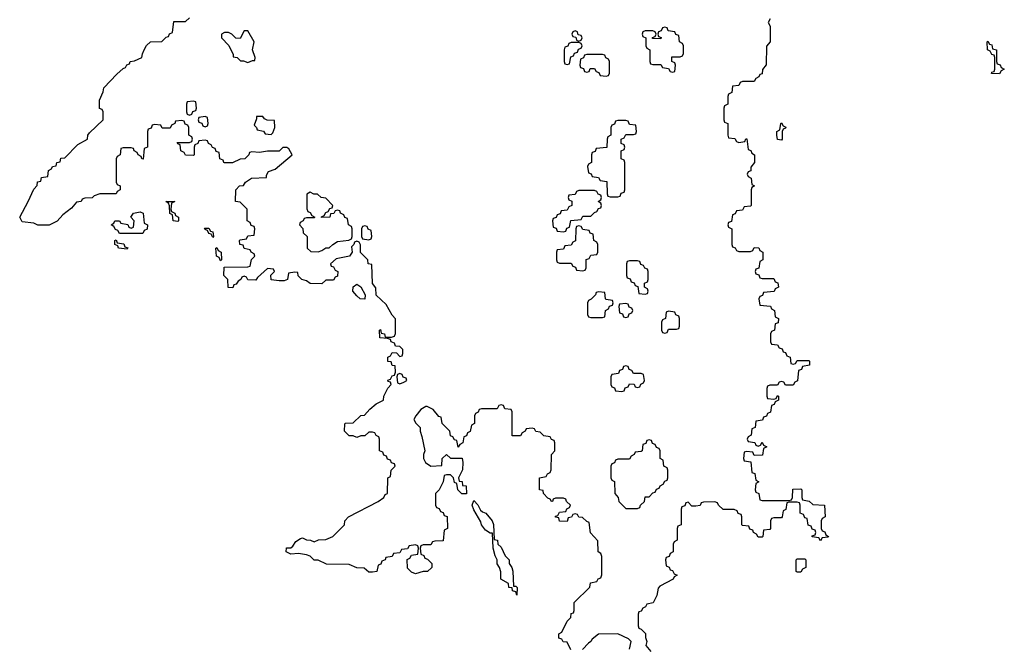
# Model space of a CAD drawing. Header units: inches. Extents: x 2777885 to 2884230, y 684484 to 829189.
# Tile 144 of 239: x 2824098 to 2829154, y 788690 to 791924. Entities that reach past the tile are written whole.
import ezdxf

# ---------------------------------------------------------------- set-up
doc = ezdxf.new("R2010")
doc.units = ezdxf.units.IN
doc.header["$MEASUREMENT"] = 0
doc.layers.add('C8728', color=7, linetype='Continuous')
doc.layers.add('C8729', color=7, linetype='Continuous')

msp = doc.modelspace()

# ---------------------------------------------------------------- linework, layer by layer
at = {"layer": 'C8728', "color": 6}
for points in [[(2826928, 788688), (2826910, 788726), (2826888.4, 788728.4), (2826882, 788742), (2826867.3, 788747.3), (2826866, 788770), (2826882, 788778), (2826910, 788834), (2826927.3, 788852.7), (2826930, 788874), (2826942, 788878), (2826946, 788890), (2826946, 788930), (2827026, 789010), (2827028.9, 789031.1), (2827062, 789038), (2827068, 789052), (2827082, 789058), (2827087.3, 789072.7), (2827087.3, 789167.3), (2827082, 789182), (2827068, 789190), (2827067.3, 789247.3), (2827028.4, 789288.4), (2827022, 789342), (2827010, 789346), (2826987.3, 789367.3), (2826968.4, 789368.4), (2826962, 789382), (2826950, 789386), (2826938, 789382), (2826931.6, 789368.4), (2826914, 789366), (2826910, 789346), (2826870, 789348.7), (2826866, 789366), (2826850, 789368), (2826850, 789374), (2826862, 789378), (2826870, 789394), (2826902, 789398), (2826908, 789412), (2826922, 789418), (2826926, 789430), (2826906, 789450), (2826902, 789462), (2826890, 789466), (2826850, 789466), (2826838, 789462), (2826834, 789450), (2826828.4, 789448.4), (2826822, 789462), (2826810, 789466), (2826788, 789490), (2826786, 789506), (2826768, 789510), (2826768, 789570), (2826802, 789578), (2826808, 789592), (2826822, 789598), (2826827.3, 789612.7), (2826828, 789690), (2826846, 789710), (2826846, 789750), (2826842, 789762), (2826828, 789768), (2826822, 789782), (2826790, 789786), (2826770, 789806), (2826748.4, 789808.4), (2826742, 789822), (2826730, 789826), (2826698, 789822), (2826694, 789810), (2826678, 789802), (2826670, 789786), (2826627.3, 789787.3), (2826626, 789910), (2826622, 789922), (2826590, 789926), (2826582, 789942), (2826570, 789946), (2826558, 789942), (2826550, 789926), (2826470, 789926), (2826458, 789922), (2826452.7, 789907.3), (2826438, 789902), (2826434, 789890), (2826434, 789850), (2826418, 789842), (2826412, 789808), (2826398, 789802), (2826392.7, 789787.3), (2826378, 789782), (2826374, 789750), (2826358, 789742), (2826350, 789728), (2826342, 789762), (2826330, 789766), (2826322, 789782), (2826310, 789786), (2826306, 789810), (2826268, 789850), (2826262, 789882), (2826250, 789886), (2826222, 789922), (2826190, 789938), (2826183.6, 789936.4), (2826158, 789922), (2826132, 789890), (2826122, 789870), (2826131.6, 789851.6), (2826154, 789830), (2826154, 789810), (2826163.6, 789783.6), (2826178, 789710), (2826171.3, 789690), (2826171.3, 789670), (2826182, 789650), (2826210, 789631.3), (2826266, 789634), (2826268, 789670), (2826290, 789691), (2826310, 789672), (2826370, 789672), (2826374, 789650), (2826371.3, 789611.3), (2826352, 789570), (2826354, 789554), (2826370, 789552), (2826372, 789532), (2826391, 789529), (2826392, 789488), (2826369, 789489), (2826348, 789510), (2826342, 789542), (2826330, 789546), (2826326, 789570), (2826310, 789586), (2826290, 789586), (2826278, 789582), (2826272, 789550), (2826251.6, 789508.4), (2826234, 789490), (2826234, 789430), (2826238, 789418), (2826252.7, 789412.7), (2826258, 789398), (2826272.7, 789392.7), (2826278, 789378), (2826292.7, 789372.7), (2826294, 789310), (2826278, 789302), (2826272.7, 789247.3), (2826230, 789246), (2826218, 789242), (2826210, 789226), (2826170, 789226), (2826158, 789222), (2826154, 789210), (2826158, 789178), (2826172.7, 789172.7), (2826178, 789158), (2826192.7, 789152.7), (2826214, 789130), (2826214, 789110), (2826192, 789090), (2826170, 789089), (2826130, 789078), (2826110, 789086), (2826090, 789106), (2826088, 789152), (2826102, 789158), (2826110, 789174), (2826142, 789178), (2826146, 789210), (2826142, 789222), (2826130, 789226), (2826098, 789222), (2826090, 789206), (2826058, 789202), (2826050, 789186), (2826018, 789182), (2826010, 789166), (2825978, 789162), (2825974, 789150), (2825958, 789142), (2825952, 789128), (2825938, 789122), (2825931.1, 789088.9), (2825910, 789086), (2825890, 789086), (2825867.3, 789107.3), (2825828.9, 789108.9), (2825790, 789126), (2825672.7, 789127.3), (2825630, 789148), (2825610, 789148.7), (2825590, 789168.7), (2825570, 789175.3), (2825530, 789182), (2825490, 789178), (2825466, 789190), (2825468.9, 789211.1), (2825490, 789212), (2825500.4, 789219.6), (2825516.4, 789243.6), (2825540.4, 789259.6), (2825550, 789262), (2825570, 789252), (2825591.1, 789251.1), (2825610, 789242), (2825632.7, 789252.7), (2825670, 789254), (2825706, 789270), (2825766, 789330), (2825768, 789350), (2825786, 789370), (2825938, 789450), (2825968, 789470), (2825975.3, 789484.7), (2825986, 789490), (2825988.4, 789571.6), (2826002, 789578), (2826006, 789610), (2826026, 789630), (2826022, 789642), (2826007.3, 789647.3), (2826002, 789662), (2825987.3, 789667.3), (2825982, 789682), (2825967.3, 789687.3), (2825962, 789702), (2825946, 789710), (2825946, 789770), (2825942, 789782), (2825928, 789788), (2825922, 789802), (2825910, 789806), (2825890, 789806), (2825870, 789786), (2825850, 789786), (2825830, 789778), (2825810, 789786), (2825790, 789786), (2825766, 789810), (2825767.3, 789847.3), (2825771.6, 789851.6), (2825810, 789854), (2825849.1, 789890.9), (2825868, 789892), (2825896.4, 789923.6), (2825929.1, 789950.9), (2825966, 789970), (2825968, 789990), (2825972.9, 790000)], [(2827934, 790000), (2827934, 789990), (2827938, 789978), (2827970, 789974), (2827982, 789978), (2827990, 789994), (2827994, 789990), (2827994, 789970), (2827978, 789962), (2827972.7, 789947.3), (2827958, 789942), (2827952.7, 789907.3), (2827938, 789902), (2827932.7, 789887.3), (2827918, 789882), (2827912.7, 789867.3), (2827878, 789862), (2827874, 789830), (2827858, 789822), (2827854, 789790), (2827838, 789782), (2827834, 789770), (2827838, 789758), (2827872.7, 789752.7), (2827878, 789738), (2827890, 789734), (2827902, 789738), (2827910, 789754), (2827918, 789738), (2827934, 789730), (2827918, 789722), (2827912.7, 789687.3), (2827870, 789686), (2827862, 789702), (2827830, 789706), (2827818, 789702), (2827814, 789670), (2827818, 789658), (2827852.7, 789652.7), (2827858, 789598), (2827872.7, 789592.7), (2827878, 789558), (2827894, 789550), (2827878, 789542), (2827874, 789510), (2827878, 789498), (2827894, 789490), (2827898, 789458), (2827910, 789454), (2828050, 789454), (2828062, 789458), (2828066, 789470), (2828067.3, 789512.7), (2828110, 789514), (2828114, 789510), (2828114, 789470), (2828118, 789458), (2828151.6, 789451.6), (2828170, 789434), (2828231.1, 789431.1), (2828234, 789370), (2828218, 789362), (2828214, 789350), (2828214, 789310), (2828218, 789298), (2828232.7, 789292.7), (2828238, 789278), (2828252, 789270), (2828250, 789266), (2828218, 789262), (2828210, 789248), (2828202, 789262), (2828167.3, 789267.3), (2828167.3, 789272.7), (2828182, 789278), (2828186, 789290), (2828182, 789302), (2828167.3, 789307.3), (2828162, 789322), (2828147.3, 789327.3), (2828142, 789362), (2828130, 789366), (2828122, 789382), (2828106, 789390), (2828106, 789430), (2828102, 789442), (2828090, 789446), (2828050, 789446), (2828038, 789442), (2828032.7, 789407.3), (2828018, 789402), (2828014, 789370), (2828010, 789366), (2827970, 789366), (2827958, 789362), (2827954, 789350), (2827954, 789310), (2827950, 789306), (2827918, 789302), (2827914, 789270), (2827910, 789266), (2827890, 789266), (2827882, 789282), (2827866, 789290), (2827862, 789302), (2827847.3, 789307.3), (2827842, 789322), (2827810, 789326), (2827806, 789330), (2827806, 789370), (2827802, 789382), (2827788, 789388), (2827782, 789402), (2827767.3, 789407.3), (2827710, 789408), (2827686, 789430), (2827682, 789442), (2827667.3, 789447.3), (2827610, 789446), (2827598, 789442), (2827591.6, 789428.4), (2827570, 789426), (2827550, 789426), (2827530, 789446), (2827518, 789442), (2827512.7, 789427.3), (2827498, 789422), (2827494, 789410), (2827494, 789330), (2827478, 789322), (2827474, 789310), (2827474, 789250), (2827458, 789242), (2827454, 789230), (2827454, 789190), (2827438, 789182), (2827432.7, 789167.3), (2827418, 789162), (2827414, 789150), (2827418, 789118), (2827432.7, 789112.7), (2827438, 789098), (2827450, 789094), (2827458, 789078), (2827474, 789070), (2827458, 789062), (2827454, 789050), (2827385.4, 789014.6), (2827376, 789004), (2827370, 788966), (2827351.1, 788928.9), (2827318, 788922), (2827312, 788908), (2827298, 788902), (2827290, 788886), (2827278, 788882), (2827274, 788870), (2827274, 788810), (2827278, 788798), (2827290, 788794), (2827311.1, 788771.1), (2827311.3, 788750), (2827318, 788730), (2827314, 788710), (2827339.6, 788679.6)], [(2827228.7, 788690), (2827238, 788730), (2827224, 788744), (2827170, 788768.7), (2827070, 788768), (2827038, 788742), (2827031.3, 788730), (2827018, 788722), (2826988.4, 788688.4)]]:
    msp.add_lwpolyline(points, dxfattribs=at)
for points in [[(2827330, 789766), (2827318, 789762), (2827312.7, 789747.3), (2827298, 789742), (2827294, 789710), (2827290, 789706), (2827258, 789702), (2827254, 789690), (2827238, 789682), (2827230, 789666), (2827170, 789666), (2827158, 789662), (2827152.7, 789647.3), (2827138, 789642), (2827134, 789630), (2827134, 789570), (2827138, 789558), (2827151.6, 789551.6), (2827154, 789490), (2827172, 789470), (2827174, 789450), (2827210, 789414), (2827270, 789414), (2827282, 789418), (2827286, 789430), (2827306, 789450), (2827310, 789474), (2827330, 789474), (2827350, 789494), (2827362, 789498), (2827368, 789512), (2827382, 789518), (2827386, 789530), (2827402, 789538), (2827410, 789554), (2827422, 789558), (2827426, 789570), (2827426, 789610), (2827422, 789622), (2827406, 789630), (2827402, 789662), (2827386, 789670), (2827386, 789710), (2827382, 789722), (2827367.3, 789727.3), (2827362, 789742), (2827347.3, 789747.3), (2827342, 789762)], [(2826634, 789014), (2826646, 789014), (2826652, 789008), (2826650, 788968.7), (2826646, 788986), (2826628, 788990), (2826626, 789006), (2826610, 789008), (2826608.4, 789028.4), (2826569, 789050), (2826568.4, 789088.4), (2826562, 789110), (2826549.4, 789129.4), (2826549, 789149), (2826539, 789170), (2826529.2, 789210), (2826526, 789286), (2826514, 789286), (2826490, 789302), (2826469.5, 789329.5), (2826465.2, 789345.2), (2826430, 789406), (2826422, 789430), (2826430, 789454), (2826450, 789432), (2826464.7, 789404.7), (2826475.3, 789395.3), (2826491.3, 789390), (2826524.7, 789350), (2826530.7, 789330.7), (2826534, 789254), (2826552, 789250), (2826554, 789230), (2826570, 789214), (2826591.3, 789170), (2826611, 789150), (2826611.3, 789130), (2826624.7, 789110), (2826630.7, 789090.7)], [(2828090, 789086), (2828086, 789090), (2828086, 789150), (2828090, 789154), (2828130, 789154), (2828134, 789150), (2828134, 789110), (2828118, 789102), (2828110, 789086)]]:
    msp.add_lwpolyline(points, close=True, dxfattribs=at)
at = {"layer": 'C8729', "color": 6}
for points in [[(2825972.9, 790000), (2825988.4, 790031.6), (2826006, 790050), (2826002, 790062), (2825990, 790066), (2825988.4, 790071.6), (2826002, 790078), (2826010, 790094), (2826022, 790098), (2826027.3, 790112.7), (2826026, 790146), (2826010, 790148), (2826006, 790166), (2825989, 790169), (2825988.7, 790190), (2826002, 790198), (2826010, 790214), (2826032.7, 790212.7), (2826050, 790194), (2826062, 790198), (2826066, 790210), (2826066, 790230), (2826050, 790246), (2826027.3, 790247.3), (2826022, 790262), (2826006, 790270), (2826002, 790282), (2825987.3, 790287.3), (2825948, 790290), (2825946, 790330), (2825950, 790332), (2825954, 790314), (2825972, 790310), (2825974, 790294), (2826007.3, 790292.7), (2826022, 790298), (2826027.3, 790312.7), (2826027.3, 790387.3), (2826010, 790406), (2825980.4, 790460.4), (2825928.4, 790508.4), (2825927.3, 790547.3), (2825909.1, 790569.1), (2825906, 790666), (2825888, 790670), (2825886, 790690), (2825848.4, 790728.4), (2825847.3, 790767.3), (2825842, 790782), (2825830, 790786), (2825818, 790782), (2825814, 790770), (2825802, 790758), (2825804.7, 790730), (2825792, 790710), (2825723.6, 790696.4), (2825694, 790670), (2825698, 790658), (2825710, 790654), (2825718, 790638), (2825731, 790630), (2825730, 790606), (2825718, 790602), (2825710, 790586), (2825670, 790586), (2825650, 790568), (2825590, 790568.7), (2825570, 790582), (2825546, 790590), (2825528.4, 790608.4), (2825526, 790626), (2825510, 790628), (2825478, 790622), (2825474, 790590), (2825456.9, 790583.1), (2825430, 790582), (2825390, 790588), (2825388, 790612), (2825406, 790630), (2825402, 790642), (2825370, 790646), (2825319.6, 790600.4), (2825310, 790586), (2825270, 790588), (2825262, 790602), (2825250, 790606), (2825238, 790602), (2825234, 790590), (2825219.6, 790580.4), (2825210, 790566), (2825198, 790562), (2825192.7, 790547.3), (2825168.4, 790548.4), (2825166, 790590), (2825146, 790610), (2825147.3, 790652.7), (2825270, 790654), (2825282, 790658), (2825288.4, 790691.6), (2825306, 790710), (2825302, 790722), (2825286, 790730), (2825282, 790742), (2825250, 790748), (2825246, 790766), (2825228, 790770), (2825226, 790790), (2825230, 790794), (2825262, 790798), (2825270, 790814), (2825302, 790818), (2825306, 790850), (2825302, 790862), (2825287.3, 790867.3), (2825282, 790882), (2825266, 790890), (2825266, 790950), (2825230, 790986), (2825206, 790990), (2825208, 791050), (2825226, 791070), (2825248, 791072), (2825258, 791090), (2825288, 791110), (2825366, 791114), (2825366, 791126), (2825376.4, 791143.6), (2825410, 791156), (2825498, 791230), (2825480.4, 791260.4), (2825470, 791268), (2825450, 791268), (2825430, 791249), (2825370, 791249.2), (2825330, 791242), (2825290, 791246), (2825278, 791242), (2825274, 791230), (2825254, 791210), (2825230, 791208), (2825190.7, 791189.3), (2825149.1, 791189.1), (2825146, 791190), (2825142, 791202), (2825126, 791210), (2825122, 791242), (2825107.3, 791247.3), (2825102, 791262), (2825087.3, 791267.3), (2825082, 791282), (2825067.3, 791287.3), (2825062, 791302), (2825050, 791306), (2825018, 791302), (2825012.7, 791287.3), (2824998, 791282), (2824994, 791270), (2824994, 791230), (2824990, 791226), (2824950, 791228), (2824942, 791242), (2824926, 791250), (2824922, 791282), (2824910, 791286), (2824907.3, 791292.7), (2824970, 791294), (2824982, 791298), (2824986, 791310), (2824982, 791322), (2824966, 791330), (2824966, 791370), (2824962, 791382), (2824947.3, 791387.3), (2824942, 791402), (2824930, 791406), (2824898, 791402), (2824894, 791390), (2824878, 791382), (2824870, 791366), (2824830, 791366), (2824822, 791382), (2824790, 791386), (2824778, 791382), (2824772.7, 791367.3), (2824758, 791362), (2824754, 791350), (2824754, 791270), (2824738, 791262), (2824732.7, 791207.3), (2824726, 791210), (2824722, 791222), (2824706, 791230), (2824702, 791242), (2824686, 791250), (2824682, 791262), (2824670, 791266), (2824630, 791266), (2824618, 791262), (2824614, 791230), (2824598, 791222), (2824594, 791210), (2824594, 791090), (2824598, 791078), (2824614, 791070), (2824614, 791050), (2824598, 791042), (2824594, 791030), (2824510, 791028.7), (2824481, 791019), (2824470, 791009), (2824432.7, 791007.3), (2824418, 791002), (2824414, 790990), (2824390, 790986), (2824363.6, 790956.4), (2824318.8, 790921.2), (2824290, 790888.7), (2824250, 790868.7), (2824191.6, 790868.4), (2824170, 790878), (2824110, 790886), (2824098, 790910), (2824142, 790990), (2824170, 791054), (2824188, 791072), (2824190, 791092), (2824206, 791094), (2824210, 791114), (2824242, 791118), (2824246, 791150), (2824262, 791158), (2824266, 791170), (2824286, 791174), (2824288, 791190), (2824306, 791194), (2824310, 791212), (2824330, 791214), (2824396.4, 791283.6), (2824446, 791310), (2824448, 791330), (2824456.4, 791343.6), (2824526, 791410), (2824526, 791450), (2824522, 791462), (2824508.4, 791468.4), (2824508, 791510), (2824527.3, 791552.7), (2824530, 791574), (2824596.4, 791643.6), (2824630, 791674), (2824642, 791678), (2824648, 791692), (2824662, 791698), (2824666, 791710), (2824687.3, 791712.7), (2824726, 791730), (2824728, 791748), (2824738, 791770), (2824749.1, 791790.9), (2824768.9, 791811.1), (2824827.3, 791812.7), (2824850, 791834), (2824862, 791838), (2824868, 791852), (2824882, 791858), (2824890, 791914), (2824950, 791914), (2824970, 791934)], [(2827950.9, 791929.1), (2827942, 791910), (2827951.3, 791890), (2827951.3, 791810), (2827932.7, 791787.3), (2827931.6, 791691.6), (2827912, 791668), (2827910, 791646), (2827898, 791642), (2827894, 791630), (2827878, 791622), (2827870, 791606), (2827810, 791606), (2827798, 791602), (2827790, 791586), (2827758, 791582), (2827754, 791550), (2827738, 791542), (2827734, 791530), (2827734, 791490), (2827718, 791482), (2827714, 791470), (2827714, 791410), (2827718, 791398), (2827734, 791390), (2827734, 791330), (2827738, 791318), (2827770, 791314), (2827778, 791298), (2827790, 791294), (2827822, 791298), (2827827.3, 791312.7), (2827832.7, 791312.7), (2827838, 791258), (2827852.7, 791252.7), (2827858, 791238), (2827872, 791230), (2827872, 791190), (2827852.7, 791167.3), (2827851.6, 791148.4), (2827838, 791142), (2827834, 791130), (2827838, 791118), (2827854, 791110), (2827858, 791078), (2827872, 791070), (2827858, 791062), (2827854, 791050), (2827854, 790970), (2827850, 790966), (2827818, 790962), (2827810, 790946), (2827778, 790942), (2827772.7, 790927.3), (2827758, 790922), (2827752.7, 790887.3), (2827738, 790882), (2827734, 790870), (2827738, 790858), (2827754, 790850), (2827754, 790770), (2827758, 790758), (2827772.7, 790752.7), (2827778, 790738), (2827790, 790734), (2827850, 790734), (2827862, 790738), (2827870, 790754), (2827892.7, 790752.7), (2827898, 790738), (2827914, 790730), (2827914, 790690), (2827898, 790682), (2827892.7, 790647.3), (2827878, 790642), (2827874, 790630), (2827878, 790618), (2827892.7, 790612.7), (2827898, 790598), (2827910, 790594), (2827970, 790594), (2827978, 790578), (2827991.6, 790571.6), (2827994, 790550), (2827978, 790542), (2827972.7, 790527.3), (2827918, 790522), (2827912.7, 790507.3), (2827898, 790502), (2827894, 790490), (2827898, 790458), (2827952.7, 790452.7), (2827958, 790438), (2827974, 790430), (2827978, 790398), (2827994, 790390), (2827992.7, 790367.3), (2827978, 790362), (2827974, 790330), (2827958, 790322), (2827954, 790310), (2827954, 790270), (2827958, 790258), (2827990, 790254), (2827998, 790238), (2828012.7, 790232.7), (2828018, 790218), (2828030, 790214), (2828038, 790198), (2828054, 790190), (2828058, 790158), (2828070, 790154), (2828082, 790158), (2828090, 790174), (2828150, 790174), (2828154, 790170), (2828154, 790150), (2828118, 790142), (2828112, 790128), (2828098, 790122), (2828091.6, 790068.4), (2828078, 790062), (2828070, 790046), (2828030, 790046), (2828022, 790062), (2828010, 790066), (2827998, 790062), (2827990, 790046), (2827950, 790046), (2827938, 790042), (2827934, 790030), (2827934, 790000)]]:
    msp.add_lwpolyline(points, dxfattribs=at)
for points in [[(2827410, 791886), (2827398, 791882), (2827392.7, 791867.3), (2827378, 791862), (2827374, 791850), (2827378, 791838), (2827392.7, 791832.7), (2827390, 791826), (2827347.3, 791827.3), (2827347.3, 791832.7), (2827362, 791838), (2827366, 791850), (2827362, 791862), (2827350, 791866), (2827310, 791866), (2827298, 791862), (2827294, 791850), (2827298, 791838), (2827314, 791830), (2827314, 791790), (2827318, 791778), (2827334, 791770), (2827334, 791710), (2827338, 791698), (2827350, 791694), (2827390, 791694), (2827398, 791678), (2827430, 791674), (2827438, 791658), (2827450, 791654), (2827462, 791658), (2827466, 791690), (2827462, 791702), (2827446, 791710), (2827447.3, 791732.7), (2827490, 791734), (2827502, 791738), (2827506, 791750), (2827506, 791790), (2827502, 791802), (2827486, 791810), (2827482, 791842), (2827467.3, 791847.3), (2827462, 791862), (2827427.3, 791867.3), (2827422, 791882)], [(2825270, 791866), (2825250, 791866), (2825230, 791828), (2825208.7, 791828.7), (2825188, 791850), (2825170, 791859), (2825150, 791858), (2825134, 791850), (2825134, 791830), (2825171.6, 791791.6), (2825194, 791746), (2825194, 791734), (2825214, 791730), (2825232, 791712), (2825248, 791712), (2825270, 791704.7), (2825294, 791714), (2825306, 791714), (2825308, 791730), (2825294, 791770), (2825302, 791810)], [(2826950, 791866), (2826938, 791862), (2826934, 791850), (2826938, 791838), (2826954, 791834), (2826958, 791818), (2826970, 791814), (2826982, 791818), (2826986, 791830), (2826982, 791842), (2826966, 791846), (2826962, 791862)], [(2826970, 791806), (2826930, 791806), (2826918, 791802), (2826912.7, 791787.3), (2826898, 791782), (2826894, 791770), (2826894, 791710), (2826898, 791698), (2826910, 791694), (2826922, 791698), (2826927.3, 791732.7), (2826942, 791738), (2826947.3, 791752.7), (2826962, 791758), (2826967.3, 791772.7), (2826982, 791778), (2826986, 791790), (2826982, 791802)], [(2829130, 791646), (2829088.4, 791648.4), (2829090, 791654), (2829102, 791658), (2829106, 791670), (2829106, 791730), (2829102, 791742), (2829090, 791746), (2829082, 791762), (2829068.4, 791768.4), (2829066, 791810), (2829070, 791814), (2829078, 791798), (2829090, 791794), (2829094, 791774), (2829114, 791770), (2829114, 791710), (2829118, 791698), (2829132.7, 791692.7), (2829138, 791678), (2829154, 791670), (2829138, 791662)], [(2827090, 791746), (2827010, 791746), (2826998, 791742), (2826992.7, 791727.3), (2826978, 791722), (2826974, 791690), (2826978, 791678), (2826992.7, 791672.7), (2826998, 791658), (2827010, 791654), (2827022, 791658), (2827027.3, 791672.7), (2827050, 791674), (2827058, 791658), (2827072.7, 791652.7), (2827078, 791638), (2827110, 791634), (2827122, 791638), (2827126, 791650), (2827126, 791710), (2827122, 791722), (2827107.3, 791727.3), (2827102, 791742)], [(2824990, 791506), (2824958, 791502), (2824954, 791490), (2824954, 791450), (2824958, 791438), (2824970, 791434), (2824982, 791438), (2824987.3, 791452.7), (2825002, 791458), (2825006, 791470), (2825002, 791502)], [(2825050, 791426), (2825018, 791422), (2825014, 791410), (2825018, 791398), (2825032.7, 791392.7), (2825038, 791378), (2825050, 791374), (2825062, 791378), (2825066, 791390), (2825062, 791422)], [(2825347.3, 791427.3), (2825314, 791426), (2825314, 791414), (2825302, 791382), (2825314, 791370), (2825318, 791358), (2825350, 791352), (2825358, 791338), (2825390, 791334), (2825398, 791342), (2825408.7, 791370), (2825406, 791406), (2825368.4, 791408.4), (2825355.3, 791415.3)], [(2827210, 791406), (2827170, 791406), (2827158, 791402), (2827152.7, 791387.3), (2827138, 791382), (2827134, 791370), (2827134, 791330), (2827118, 791322), (2827114, 791310), (2827112.7, 791267.3), (2827058, 791262), (2827052.7, 791247.3), (2827038, 791242), (2827034, 791230), (2827034, 791190), (2827018, 791182), (2827014, 791170), (2827018, 791138), (2827032.7, 791132.7), (2827038, 791118), (2827070, 791114), (2827078, 791098), (2827112.7, 791092.7), (2827114, 791030), (2827118, 791018), (2827130, 791014), (2827170, 791014), (2827182, 791018), (2827187.3, 791032.7), (2827202, 791038), (2827206, 791050), (2827206, 791190), (2827202, 791202), (2827186, 791210), (2827186, 791250), (2827202, 791258), (2827206, 791270), (2827202, 791282), (2827187.3, 791287.3), (2827186, 791310), (2827202, 791318), (2827210, 791334), (2827250, 791334), (2827262, 791338), (2827266, 791350), (2827262, 791382), (2827230, 791386), (2827222, 791402)], [(2828010, 791306), (2827990, 791308), (2827986, 791330), (2827986, 791350), (2828002, 791358), (2828006, 791390), (2828010, 791394), (2828018, 791378), (2828032, 791372), (2828030, 791366), (2828018, 791362), (2828014, 791350), (2828014, 791310)], [(2825590, 791038), (2825572.7, 791027.3), (2825572.7, 790952.7), (2825578, 790938), (2825590, 790934), (2825598, 790918), (2825614, 790910), (2825610, 790906), (2825570, 790906), (2825558, 790902), (2825554, 790890), (2825538, 790882), (2825534, 790870), (2825551.6, 790851.6), (2825554, 790830), (2825574, 790810), (2825574, 790750), (2825592.7, 790732.7), (2825630, 790732), (2825650, 790738), (2825670, 790751.3), (2825688, 790752), (2825706, 790770), (2825730, 790784.7), (2825788, 790792), (2825802, 790798), (2825806, 790810), (2825806, 790850), (2825802, 790862), (2825786, 790870), (2825782, 790902), (2825768, 790908), (2825762, 790922), (2825746, 790930), (2825742, 790942), (2825730, 790946), (2825718, 790942), (2825711.6, 790928.4), (2825694, 790926), (2825690.8, 790909.2), (2825648, 790908), (2825648, 790912), (2825662, 790918), (2825670, 790934), (2825682, 790938), (2825690, 790954), (2825702, 790958), (2825706, 790970), (2825670, 791008), (2825646, 791010), (2825627.3, 791027.3), (2825608.4, 791028.4)], [(2827050, 791046), (2826970, 791046), (2826958, 791042), (2826950, 791026), (2826918, 791022), (2826914, 791010), (2826918, 790998), (2826932.7, 790992.7), (2826934, 790970), (2826918, 790962), (2826910, 790946), (2826878, 790942), (2826872.7, 790927.3), (2826858, 790922), (2826852.7, 790907.3), (2826838, 790902), (2826834, 790890), (2826838, 790858), (2826852.7, 790852.7), (2826858, 790838), (2826890, 790834), (2826902, 790838), (2826907.3, 790852.7), (2826922, 790858), (2826927.3, 790892.7), (2826982, 790898), (2826990, 790914), (2827030, 790914), (2827050, 790934), (2827062, 790938), (2827070, 790954), (2827082, 790958), (2827086, 790970), (2827082, 790982), (2827068, 790990), (2827082, 790998), (2827086, 791010), (2827082, 791022), (2827068, 791028), (2827062, 791042)], [(2824910, 790888), (2824886, 790890), (2824882, 790922), (2824868.4, 790928.4), (2824867.3, 790967.3), (2824862, 790982), (2824848, 790990), (2824894, 790990), (2824878, 790982), (2824874, 790950), (2824878, 790938), (2824894, 790930), (2824898, 790918), (2824914, 790910), (2824914, 790890)], [(2824610, 790826), (2824602, 790842), (2824590, 790846), (2824582, 790862), (2824568, 790870), (2824582, 790878), (2824586, 790890), (2824611, 790891), (2824618, 790878), (2824652.7, 790872.7), (2824658, 790858), (2824670, 790854), (2824682, 790858), (2824686, 790890), (2824668, 790910), (2824682, 790930), (2824717.3, 790937.3), (2824732, 790930), (2824738, 790878), (2824754, 790870), (2824752.7, 790847.3), (2824738, 790842), (2824730, 790826)], [(2825870, 790866), (2825858, 790862), (2825854, 790850), (2825854, 790810), (2825858, 790798), (2825890, 790794), (2825902, 790798), (2825906, 790810), (2825902, 790842), (2825887.3, 790847.3), (2825882, 790862)], [(2826970, 790866), (2826958, 790862), (2826954, 790850), (2826952.7, 790787.3), (2826938, 790782), (2826930, 790766), (2826898, 790762), (2826890, 790746), (2826858, 790742), (2826854, 790730), (2826854, 790690), (2826858, 790678), (2826870, 790674), (2826930, 790674), (2826938, 790658), (2826952.7, 790652.7), (2826958, 790638), (2826990, 790634), (2827002, 790638), (2827006, 790650), (2827007.3, 790692.7), (2827022, 790698), (2827030, 790714), (2827062, 790718), (2827066, 790730), (2827066, 790770), (2827062, 790782), (2827046, 790790), (2827042, 790822), (2827027.3, 790827.3), (2827022, 790842), (2826990, 790846), (2826982, 790862)], [(2825090, 790806), (2825082, 790822), (2825070, 790826), (2825062, 790842), (2825050, 790846), (2825047.3, 790852.7), (2825070, 790854), (2825078, 790838), (2825090, 790834), (2825094, 790810)], [(2824650, 790746), (2824606, 790750), (2824602, 790762), (2824586, 790770), (2824586, 790790), (2824592.7, 790792.7), (2824598, 790778), (2824632.7, 790772.7), (2824638, 790758), (2824652.7, 790752.7)], [(2825130, 790686), (2825122, 790702), (2825108, 790710), (2825106, 790750), (2825110, 790754), (2825118, 790738), (2825132, 790730), (2825134, 790690)], [(2827270, 790686), (2827230, 790686), (2827218, 790682), (2827214, 790670), (2827214, 790610), (2827218, 790598), (2827232.7, 790592.7), (2827238, 790578), (2827252.7, 790572.7), (2827258, 790558), (2827272.7, 790552.7), (2827278, 790518), (2827310, 790514), (2827322, 790518), (2827326, 790530), (2827322, 790542), (2827306, 790550), (2827306, 790570), (2827322, 790578), (2827326, 790590), (2827326, 790630), (2827322, 790642), (2827307.3, 790647.3), (2827302, 790662), (2827287.3, 790667.3), (2827282, 790682)], [(2825870, 790489), (2825846, 790490), (2825830, 790506), (2825808, 790530), (2825810, 790551.3), (2825830, 790564.7), (2825850, 790552), (2825872, 790510)], [(2827070, 790526), (2827058, 790522), (2827054, 790510), (2827032, 790488), (2827018, 790482), (2827014, 790470), (2827014, 790410), (2827018, 790398), (2827030, 790394), (2827090, 790394), (2827102, 790398), (2827106, 790430), (2827122, 790438), (2827127.3, 790452.7), (2827142, 790458), (2827146, 790470), (2827142, 790482), (2827110, 790486), (2827106, 790490), (2827102, 790522)], [(2827210, 790466), (2827178, 790462), (2827174, 790450), (2827178, 790418), (2827192.7, 790412.7), (2827198, 790398), (2827210, 790394), (2827222, 790398), (2827227.3, 790412.7), (2827242, 790418), (2827246, 790430), (2827242, 790442), (2827227.3, 790447.3), (2827222, 790462)], [(2827430, 790426), (2827418, 790422), (2827414, 790390), (2827398, 790382), (2827394, 790370), (2827394, 790330), (2827398, 790318), (2827410, 790314), (2827422, 790318), (2827430, 790334), (2827470, 790334), (2827482, 790338), (2827486, 790350), (2827486, 790390), (2827482, 790402), (2827467.3, 790407.3), (2827462, 790422)], [(2826050, 790106), (2826038, 790102), (2826034, 790090), (2826038, 790058), (2826050, 790054), (2826070, 790062), (2826086, 790070), (2826082, 790082), (2826067.3, 790087.3), (2826062, 790102)], [(2827210, 790146), (2827198, 790142), (2827192.7, 790127.3), (2827178, 790122), (2827172.7, 790107.3), (2827138, 790102), (2827134, 790090), (2827134, 790050), (2827138, 790038), (2827152.7, 790032.7), (2827158, 790018), (2827190, 790014), (2827202, 790018), (2827207.3, 790032.7), (2827222, 790038), (2827230, 790054), (2827252.7, 790052.7), (2827258, 790038), (2827270, 790034), (2827282, 790038), (2827287.3, 790052.7), (2827302, 790058), (2827306, 790070), (2827302, 790102), (2827290, 790106), (2827250, 790106), (2827242, 790122), (2827227.3, 790127.3), (2827222, 790142)]]:
    msp.add_lwpolyline(points, close=True, dxfattribs=at)

doc.saveas('drawing.dxf')
